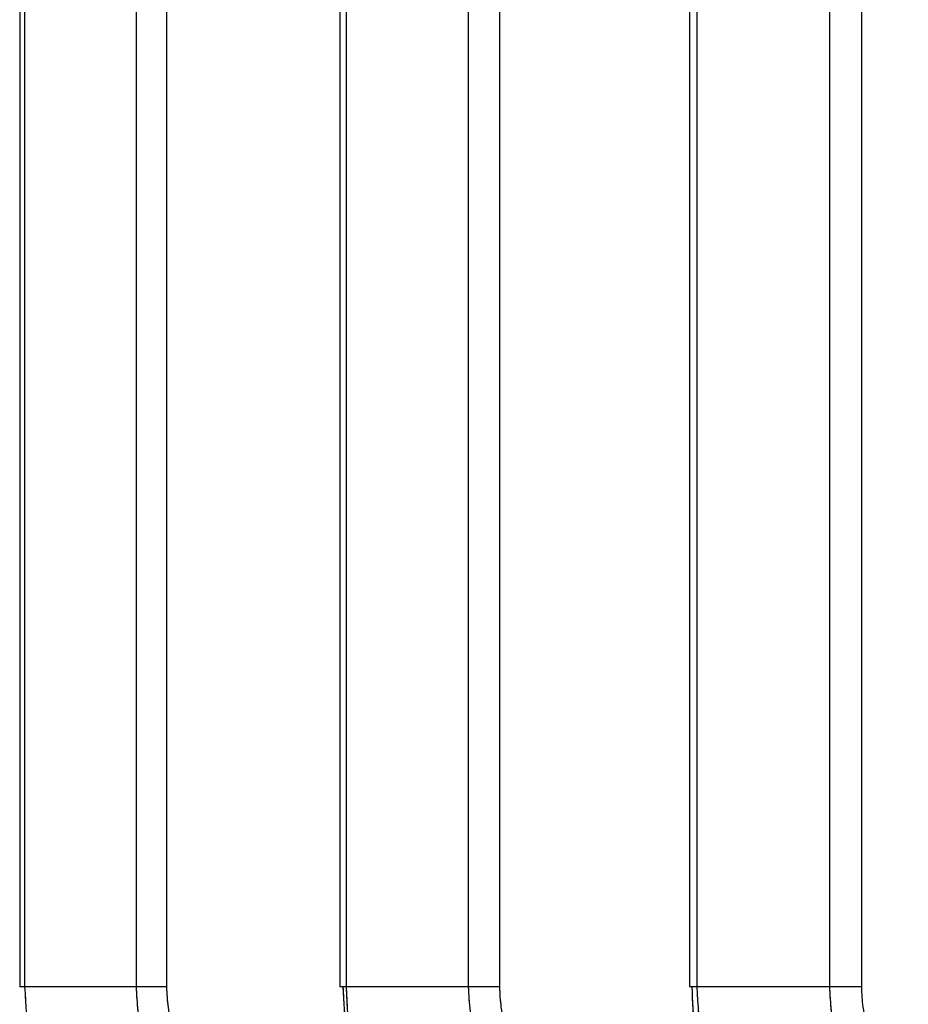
# Paper-space layout 'Dim Drawing' of a CAD drawing. Header units: inches. Extents: x 0.1 to 16.9, y 0.1 to 10.9.
# Tile 21 of 256: x 3.021349 to 3.022265, y 3.668759 to 3.669775. Entities that reach past the tile are written whole.
import ezdxf

# ---------------------------------------------------------------- set-up
doc = ezdxf.new("R2010")
doc.units = ezdxf.units.IN
doc.header["$MEASUREMENT"] = 0
doc.linetypes.add('PHANTOM', pattern=[0.49999999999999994, 0.25, -0.05, 0.05, -0.05, 0.05, -0.05])

psp = doc.layouts.new('Dim Drawing')

# ---------------------------------------------------------------- linework, layer by layer
at = {"color": 7, "linetype": 'Continuous', "lineweight": 25}
for p, q in [((3.021348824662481, 3.6731669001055), (3.021348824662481, 3.668777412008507)), ((3.021353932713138, 3.6731669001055), (3.021353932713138, 3.668777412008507)), ((3.021469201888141, 3.668777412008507), (3.021469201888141, 3.6731669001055)), ((3.021500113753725, 3.6731669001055), (3.021500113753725, 3.668777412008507)), ((3.021678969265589, 3.6731669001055), (3.021678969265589, 3.668777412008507)), ((3.021685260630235, 3.6731669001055), (3.021685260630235, 3.668777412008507)), ((3.021811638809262, 3.668777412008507), (3.021811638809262, 3.6731669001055)), ((3.021843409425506, 3.6731669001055), (3.021843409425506, 3.668777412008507)), ((3.02203951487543, 3.6731669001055), (3.02203951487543, 3.668777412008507)), ((3.022047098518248, 3.6731669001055), (3.022047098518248, 3.668777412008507)), ((3.022184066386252, 3.668777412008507), (3.022184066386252, 3.6731669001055)), ((3.022216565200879, 3.6731669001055), (3.022216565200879, 3.668777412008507)), ((3.021353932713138, 3.668777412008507), (3.021348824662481, 3.668777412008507)), ((3.021469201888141, 3.668777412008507), (3.021353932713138, 3.668777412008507)), ((3.021500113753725, 3.668777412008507), (3.021469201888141, 3.668777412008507)), ((3.021685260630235, 3.668777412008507), (3.021678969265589, 3.668777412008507)), ((3.021811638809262, 3.668777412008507), (3.021685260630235, 3.668777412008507)), ((3.021843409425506, 3.668777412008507), (3.021811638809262, 3.668777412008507)), ((3.022047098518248, 3.668777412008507), (3.02203951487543, 3.668777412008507)), ((3.022184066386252, 3.668777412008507), (3.022047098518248, 3.668777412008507)), ((3.022216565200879, 3.668777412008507), (3.022184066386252, 3.668777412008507))]:
    psp.add_line(p, q, dxfattribs=at)
at = {"color": 7, "linetype": 'PHANTOM', "lineweight": 18}
for p, q in [((3.021348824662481, 3.6731669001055), (3.021348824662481, 3.668777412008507)), ((3.021348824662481, 3.6731669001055), (3.021348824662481, 3.668777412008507)), ((3.021348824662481, 3.6731669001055), (3.021348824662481, 3.668777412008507)), ((3.021353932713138, 3.6731669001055), (3.021353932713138, 3.668777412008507)), ((3.021353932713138, 3.6731669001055), (3.021353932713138, 3.668777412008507)), ((3.021353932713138, 3.6731669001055), (3.021353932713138, 3.668777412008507)), ((3.021469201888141, 3.668777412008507), (3.021469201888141, 3.6731669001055)), ((3.021469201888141, 3.668777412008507), (3.021469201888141, 3.6731669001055)), ((3.021469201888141, 3.668777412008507), (3.021469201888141, 3.6731669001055)), ((3.021500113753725, 3.6731669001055), (3.021500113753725, 3.668777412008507)), ((3.021500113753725, 3.6731669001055), (3.021500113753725, 3.668777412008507)), ((3.021500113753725, 3.6731669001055), (3.021500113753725, 3.668777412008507)), ((3.021678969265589, 3.6731669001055), (3.021678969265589, 3.668777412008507)), ((3.021678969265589, 3.6731669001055), (3.021678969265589, 3.668777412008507)), ((3.021678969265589, 3.6731669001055), (3.021678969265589, 3.668777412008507)), ((3.021685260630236, 3.6731669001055), (3.021685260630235, 3.668777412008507)), ((3.021685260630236, 3.6731669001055), (3.021685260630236, 3.668777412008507)), ((3.021685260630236, 3.6731669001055), (3.021685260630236, 3.668777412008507)), ((3.021811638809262, 3.668777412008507), (3.021811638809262, 3.6731669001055)), ((3.021811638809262, 3.668777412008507), (3.021811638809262, 3.6731669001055)), ((3.021811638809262, 3.668777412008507), (3.021811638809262, 3.6731669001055)), ((3.021843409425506, 3.6731669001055), (3.021843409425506, 3.668777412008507)), ((3.021843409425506, 3.6731669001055), (3.021843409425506, 3.668777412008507)), ((3.021843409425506, 3.6731669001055), (3.021843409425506, 3.668777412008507)), ((3.02203951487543, 3.6731669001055), (3.02203951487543, 3.668777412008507)), ((3.02203951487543, 3.6731669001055), (3.02203951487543, 3.668777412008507)), ((3.02203951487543, 3.6731669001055), (3.02203951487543, 3.668777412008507)), ((3.022047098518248, 3.6731669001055), (3.022047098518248, 3.668777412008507)), ((3.022047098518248, 3.6731669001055), (3.022047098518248, 3.668777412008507)), ((3.022047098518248, 3.6731669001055), (3.022047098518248, 3.668777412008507)), ((3.022184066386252, 3.668777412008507), (3.022184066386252, 3.6731669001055)), ((3.022184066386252, 3.668777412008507), (3.022184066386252, 3.6731669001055)), ((3.022184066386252, 3.668777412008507), (3.022184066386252, 3.6731669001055)), ((3.022216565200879, 3.6731669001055), (3.022216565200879, 3.668777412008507)), ((3.022216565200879, 3.6731669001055), (3.022216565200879, 3.668777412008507)), ((3.022216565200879, 3.6731669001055), (3.022216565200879, 3.668777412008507)), ((3.021353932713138, 3.668777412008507), (3.021348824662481, 3.668777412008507)), ((3.021353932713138, 3.668777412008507), (3.021348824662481, 3.668777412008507)), ((3.021353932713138, 3.668777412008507), (3.021348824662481, 3.668777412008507)), ((3.021469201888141, 3.668777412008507), (3.021353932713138, 3.668777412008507)), ((3.021469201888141, 3.668777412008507), (3.021353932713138, 3.668777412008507)), ((3.021469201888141, 3.668777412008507), (3.021353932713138, 3.668777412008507)), ((3.021500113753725, 3.668777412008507), (3.021469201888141, 3.668777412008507)), ((3.021500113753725, 3.668777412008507), (3.021469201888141, 3.668777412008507)), ((3.021500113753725, 3.668777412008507), (3.021469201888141, 3.668777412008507)), ((3.021685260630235, 3.668777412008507), (3.021678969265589, 3.668777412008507)), ((3.021685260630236, 3.668777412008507), (3.021678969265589, 3.668777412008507)), ((3.021685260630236, 3.668777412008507), (3.021678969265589, 3.668777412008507)), ((3.021811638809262, 3.668777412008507), (3.021685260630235, 3.668777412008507)), ((3.021811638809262, 3.668777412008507), (3.021685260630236, 3.668777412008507)), ((3.021811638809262, 3.668777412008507), (3.021685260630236, 3.668777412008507)), ((3.021843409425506, 3.668777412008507), (3.021811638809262, 3.668777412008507)), ((3.021843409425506, 3.668777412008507), (3.021811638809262, 3.668777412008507)), ((3.021843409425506, 3.668777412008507), (3.021811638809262, 3.668777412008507)), ((3.022047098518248, 3.668777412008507), (3.02203951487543, 3.668777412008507)), ((3.022047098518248, 3.668777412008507), (3.02203951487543, 3.668777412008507)), ((3.022047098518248, 3.668777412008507), (3.02203951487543, 3.668777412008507)), ((3.022184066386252, 3.668777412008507), (3.022047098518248, 3.668777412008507)), ((3.022184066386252, 3.668777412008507), (3.022047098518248, 3.668777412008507)), ((3.022184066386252, 3.668777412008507), (3.022047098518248, 3.668777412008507)), ((3.022216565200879, 3.668777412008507), (3.022184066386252, 3.668777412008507)), ((3.022216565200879, 3.668777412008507), (3.022184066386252, 3.668777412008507)), ((3.022216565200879, 3.668777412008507), (3.022184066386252, 3.668777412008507))]:
    psp.add_line(p, q, dxfattribs=at)
at = {"color": 7, "linetype": 'Continuous', "lineweight": 25}
for points, knots in [([(3.021353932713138, 3.668777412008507), (3.02135500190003, 3.668758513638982), (3.021357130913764, 3.668720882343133), (3.021370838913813, 3.668676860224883), (3.021382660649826, 3.668655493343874), (3.021387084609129, 3.668647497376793)], [0, 0, 0, 0, 0.3869935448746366, 0.7705992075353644, 1, 1, 1, 1]), ([(3.021526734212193, 3.668647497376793), (3.021513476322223, 3.66866239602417), (3.021486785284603, 3.668692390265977), (3.021470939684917, 3.668740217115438), (3.021469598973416, 3.668768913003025), (3.021469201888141, 3.668777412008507)], [0, 0, 0, 0, 0.4099050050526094, 0.825228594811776, 1, 1, 1, 1]), ([(3.021500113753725, 3.668777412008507), (3.021500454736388, 3.668770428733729), (3.021501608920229, 3.668746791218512), (3.021515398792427, 3.668707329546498), (3.021538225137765, 3.668682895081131), (3.021549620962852, 3.66867069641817)], [0, 0, 0, 0, 0.1735354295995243, 0.5873958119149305, 1, 1, 1, 1]), ([(3.021704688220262, 3.66867069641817), (3.021701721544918, 3.668677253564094), (3.021693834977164, 3.66869468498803), (3.021684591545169, 3.668730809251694), (3.021683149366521, 3.668761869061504), (3.021682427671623, 3.668777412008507)], [0, 0, 0, 0, 0.2315050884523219, 0.6154298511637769, 0.9999999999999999, 0.9999999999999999, 0.9999999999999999, 0.9999999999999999]), ([(3.021685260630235, 3.668777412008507), (3.021686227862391, 3.668758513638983), (3.021688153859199, 3.668720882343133), (3.021700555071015, 3.668676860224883), (3.021711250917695, 3.668655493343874), (3.021715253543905, 3.668647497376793)], [0, 0, 0, 0, 0.3869935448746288, 0.7705992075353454, 0.9999999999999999, 0.9999999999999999, 0.9999999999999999, 0.9999999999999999]), ([(3.021868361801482, 3.668647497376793), (3.02185529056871, 3.66866239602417), (3.021828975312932, 3.668692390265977), (3.021813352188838, 3.668740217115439), (3.021812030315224, 3.668768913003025), (3.021811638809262, 3.668777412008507)], [0, 0, 0, 0, 0.409905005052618, 0.8252285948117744, 1, 1, 1, 1]), ([(3.021843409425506, 3.668777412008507), (3.021843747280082, 3.668770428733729), (3.021844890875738, 3.668746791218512), (3.021858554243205, 3.668707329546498), (3.021881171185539, 3.668682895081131), (3.021892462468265, 3.66867069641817)], [0, 0, 0, 0, 0.1735354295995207, 0.5873958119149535, 1, 1, 1, 1]), ([(3.022061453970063, 3.66867069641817), (3.022058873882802, 3.668677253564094), (3.022052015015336, 3.66869468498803), (3.02204397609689, 3.668730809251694), (3.022042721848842, 3.668761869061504), (3.022042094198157, 3.668777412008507)], [0, 0, 0, 0, 0.2315050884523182, 0.6154298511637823, 1, 1, 1, 1]), ([(3.022047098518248, 3.668777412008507), (3.022047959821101, 3.668758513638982), (3.02204967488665, 3.668720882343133), (3.022060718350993, 3.668676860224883), (3.022070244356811, 3.668655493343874), (3.022073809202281, 3.668647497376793)], [0, 0, 0, 0, 0.3869935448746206, 0.7705992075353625, 1, 1, 1, 1]), ([(3.022239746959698, 3.668647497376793), (3.022226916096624, 3.66866239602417), (3.022201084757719, 3.668692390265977), (3.022185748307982, 3.668740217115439), (3.02218445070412, 3.668768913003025), (3.022184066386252, 3.668777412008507)], [0, 0, 0, 0, 0.4099050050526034, 0.8252285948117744, 1, 1, 1, 1]), ([(3.022216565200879, 3.668777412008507), (3.022216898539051, 3.668770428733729), (3.022218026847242, 3.668746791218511), (3.022231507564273, 3.668707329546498), (3.022253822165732, 3.668682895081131), (3.022264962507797, 3.66867069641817)], [0, 0, 0, 0, 0.1735354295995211, 0.5873958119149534, 1, 1, 1, 1])]:
    psp.add_open_spline(points, degree=3, knots=knots, dxfattribs=at)
at = {"color": 7, "linetype": 'PHANTOM', "lineweight": 18}
for points, knots in [([(3.021353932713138, 3.668777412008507), (3.02135500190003, 3.668758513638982), (3.021357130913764, 3.668720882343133), (3.021370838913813, 3.668676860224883), (3.021382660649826, 3.668655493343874), (3.021387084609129, 3.668647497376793)], [0, 0, 0, 0, 0.3869935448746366, 0.7705992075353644, 1, 1, 1, 1]), ([(3.021353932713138, 3.668777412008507), (3.02135500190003, 3.668758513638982), (3.021357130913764, 3.668720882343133), (3.021370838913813, 3.668676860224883), (3.021382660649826, 3.668655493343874), (3.021387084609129, 3.668647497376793)], [0, 0, 0, 0, 0.3869935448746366, 0.7705992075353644, 1, 1, 1, 1]), ([(3.021353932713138, 3.668777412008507), (3.02135500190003, 3.668758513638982), (3.021357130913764, 3.668720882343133), (3.021370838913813, 3.668676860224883), (3.021382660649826, 3.668655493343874), (3.021387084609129, 3.668647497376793)], [0, 0, 0, 0, 0.3869935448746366, 0.7705992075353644, 1, 1, 1, 1]), ([(3.021526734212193, 3.668647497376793), (3.021513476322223, 3.66866239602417), (3.021486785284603, 3.668692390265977), (3.021470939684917, 3.668740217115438), (3.021469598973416, 3.668768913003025), (3.021469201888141, 3.668777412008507)], [0, 0, 0, 0, 0.4099050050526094, 0.825228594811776, 1, 1, 1, 1]), ([(3.021526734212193, 3.668647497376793), (3.021513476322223, 3.66866239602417), (3.021486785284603, 3.668692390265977), (3.021470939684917, 3.668740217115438), (3.021469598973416, 3.668768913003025), (3.021469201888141, 3.668777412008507)], [0, 0, 0, 0, 0.4099050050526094, 0.825228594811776, 1, 1, 1, 1]), ([(3.021526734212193, 3.668647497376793), (3.021513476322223, 3.66866239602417), (3.021486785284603, 3.668692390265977), (3.021470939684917, 3.668740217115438), (3.021469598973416, 3.668768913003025), (3.021469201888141, 3.668777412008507)], [0, 0, 0, 0, 0.4099050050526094, 0.825228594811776, 1, 1, 1, 1]), ([(3.021500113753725, 3.668777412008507), (3.021500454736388, 3.668770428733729), (3.021501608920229, 3.668746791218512), (3.021515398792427, 3.668707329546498), (3.021538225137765, 3.668682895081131), (3.021549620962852, 3.66867069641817)], [0, 0, 0, 0, 0.1735354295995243, 0.5873958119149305, 1, 1, 1, 1]), ([(3.021500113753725, 3.668777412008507), (3.021500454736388, 3.668770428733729), (3.021501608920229, 3.668746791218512), (3.021515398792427, 3.668707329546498), (3.021538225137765, 3.668682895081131), (3.021549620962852, 3.66867069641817)], [0, 0, 0, 0, 0.1735354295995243, 0.5873958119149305, 1, 1, 1, 1]), ([(3.021500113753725, 3.668777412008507), (3.021500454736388, 3.668770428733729), (3.021501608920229, 3.668746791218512), (3.021515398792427, 3.668707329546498), (3.021538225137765, 3.668682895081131), (3.021549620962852, 3.66867069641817)], [0, 0, 0, 0, 0.1735354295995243, 0.5873958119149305, 1, 1, 1, 1]), ([(3.021704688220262, 3.66867069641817), (3.021701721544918, 3.668677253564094), (3.021693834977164, 3.66869468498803), (3.021684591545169, 3.668730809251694), (3.021683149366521, 3.668761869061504), (3.021682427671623, 3.668777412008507)], [0, 0, 0, 0, 0.2315050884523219, 0.6154298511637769, 0.9999999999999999, 0.9999999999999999, 0.9999999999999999, 0.9999999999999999]), ([(3.021704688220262, 3.66867069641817), (3.021701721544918, 3.668677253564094), (3.021693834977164, 3.66869468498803), (3.021684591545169, 3.668730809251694), (3.021683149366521, 3.668761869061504), (3.021682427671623, 3.668777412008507)], [0, 0, 0, 0, 0.2315050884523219, 0.6154298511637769, 0.9999999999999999, 0.9999999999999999, 0.9999999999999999, 0.9999999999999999]), ([(3.021704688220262, 3.66867069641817), (3.021701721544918, 3.668677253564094), (3.021693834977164, 3.66869468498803), (3.021684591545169, 3.668730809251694), (3.021683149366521, 3.668761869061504), (3.021682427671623, 3.668777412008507)], [0, 0, 0, 0, 0.2315050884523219, 0.6154298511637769, 0.9999999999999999, 0.9999999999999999, 0.9999999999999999, 0.9999999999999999]), ([(3.021685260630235, 3.668777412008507), (3.021686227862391, 3.668758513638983), (3.021688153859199, 3.668720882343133), (3.021700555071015, 3.668676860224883), (3.021711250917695, 3.668655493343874), (3.021715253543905, 3.668647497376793)], [0, 0, 0, 0, 0.3869935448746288, 0.7705992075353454, 0.9999999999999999, 0.9999999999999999, 0.9999999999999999, 0.9999999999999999]), ([(3.021685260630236, 3.668777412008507), (3.021686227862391, 3.668758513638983), (3.021688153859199, 3.668720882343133), (3.021700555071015, 3.668676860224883), (3.021711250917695, 3.668655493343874), (3.021715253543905, 3.668647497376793)], [0, 0, 0, 0, 0.3869935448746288, 0.7705992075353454, 0.9999999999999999, 0.9999999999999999, 0.9999999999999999, 0.9999999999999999]), ([(3.021685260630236, 3.668777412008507), (3.021686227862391, 3.668758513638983), (3.021688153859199, 3.668720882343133), (3.021700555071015, 3.668676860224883), (3.021711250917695, 3.668655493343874), (3.021715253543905, 3.668647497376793)], [0, 0, 0, 0, 0.3869935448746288, 0.7705992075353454, 0.9999999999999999, 0.9999999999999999, 0.9999999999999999, 0.9999999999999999]), ([(3.021868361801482, 3.668647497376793), (3.02185529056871, 3.66866239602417), (3.021828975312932, 3.668692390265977), (3.021813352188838, 3.668740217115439), (3.021812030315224, 3.668768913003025), (3.021811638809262, 3.668777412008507)], [0, 0, 0, 0, 0.409905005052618, 0.8252285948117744, 1, 1, 1, 1]), ([(3.021868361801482, 3.668647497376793), (3.02185529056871, 3.66866239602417), (3.021828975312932, 3.668692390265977), (3.021813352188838, 3.668740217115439), (3.021812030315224, 3.668768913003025), (3.021811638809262, 3.668777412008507)], [0, 0, 0, 0, 0.409905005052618, 0.8252285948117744, 1, 1, 1, 1]), ([(3.021868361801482, 3.668647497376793), (3.02185529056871, 3.66866239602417), (3.021828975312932, 3.668692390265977), (3.021813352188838, 3.668740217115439), (3.021812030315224, 3.668768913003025), (3.021811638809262, 3.668777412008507)], [0, 0, 0, 0, 0.409905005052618, 0.8252285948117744, 1, 1, 1, 1]), ([(3.021843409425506, 3.668777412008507), (3.021843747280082, 3.668770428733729), (3.021844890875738, 3.668746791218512), (3.021858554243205, 3.668707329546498), (3.021881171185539, 3.668682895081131), (3.021892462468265, 3.66867069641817)], [0, 0, 0, 0, 0.1735354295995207, 0.5873958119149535, 1, 1, 1, 1]), ([(3.021843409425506, 3.668777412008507), (3.021843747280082, 3.668770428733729), (3.021844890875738, 3.668746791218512), (3.021858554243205, 3.668707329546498), (3.021881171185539, 3.668682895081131), (3.021892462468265, 3.66867069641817)], [0, 0, 0, 0, 0.1735354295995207, 0.5873958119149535, 1, 1, 1, 1]), ([(3.021843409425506, 3.668777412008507), (3.021843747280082, 3.668770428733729), (3.021844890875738, 3.668746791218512), (3.021858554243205, 3.668707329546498), (3.021881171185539, 3.668682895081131), (3.021892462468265, 3.66867069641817)], [0, 0, 0, 0, 0.1735354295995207, 0.5873958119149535, 1, 1, 1, 1]), ([(3.022061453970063, 3.66867069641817), (3.022058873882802, 3.668677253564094), (3.022052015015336, 3.66869468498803), (3.02204397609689, 3.668730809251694), (3.022042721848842, 3.668761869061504), (3.022042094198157, 3.668777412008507)], [0, 0, 0, 0, 0.2315050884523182, 0.6154298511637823, 1, 1, 1, 1]), ([(3.022061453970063, 3.66867069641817), (3.022058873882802, 3.668677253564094), (3.022052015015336, 3.66869468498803), (3.02204397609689, 3.668730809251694), (3.022042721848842, 3.668761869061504), (3.022042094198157, 3.668777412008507)], [0, 0, 0, 0, 0.2315050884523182, 0.6154298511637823, 1, 1, 1, 1]), ([(3.022061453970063, 3.66867069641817), (3.022058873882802, 3.668677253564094), (3.022052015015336, 3.66869468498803), (3.02204397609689, 3.668730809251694), (3.022042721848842, 3.668761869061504), (3.022042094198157, 3.668777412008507)], [0, 0, 0, 0, 0.2315050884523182, 0.6154298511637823, 1, 1, 1, 1]), ([(3.022047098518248, 3.668777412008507), (3.022047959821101, 3.668758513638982), (3.02204967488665, 3.668720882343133), (3.022060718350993, 3.668676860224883), (3.022070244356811, 3.668655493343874), (3.022073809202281, 3.668647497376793)], [0, 0, 0, 0, 0.3869935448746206, 0.7705992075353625, 1, 1, 1, 1]), ([(3.022047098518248, 3.668777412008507), (3.022047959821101, 3.668758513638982), (3.02204967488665, 3.668720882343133), (3.022060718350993, 3.668676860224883), (3.022070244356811, 3.668655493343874), (3.022073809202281, 3.668647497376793)], [0, 0, 0, 0, 0.3869935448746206, 0.7705992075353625, 1, 1, 1, 1]), ([(3.022047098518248, 3.668777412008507), (3.022047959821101, 3.668758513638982), (3.02204967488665, 3.668720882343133), (3.022060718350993, 3.668676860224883), (3.022070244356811, 3.668655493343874), (3.022073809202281, 3.668647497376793)], [0, 0, 0, 0, 0.3869935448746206, 0.7705992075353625, 1, 1, 1, 1]), ([(3.022239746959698, 3.668647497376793), (3.022226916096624, 3.66866239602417), (3.022201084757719, 3.668692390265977), (3.022185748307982, 3.668740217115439), (3.02218445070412, 3.668768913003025), (3.022184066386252, 3.668777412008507)], [0, 0, 0, 0, 0.4099050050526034, 0.8252285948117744, 1, 1, 1, 1]), ([(3.022239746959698, 3.668647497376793), (3.022226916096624, 3.66866239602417), (3.022201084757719, 3.668692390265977), (3.022185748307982, 3.668740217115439), (3.02218445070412, 3.668768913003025), (3.022184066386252, 3.668777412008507)], [0, 0, 0, 0, 0.4099050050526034, 0.8252285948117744, 1, 1, 1, 1]), ([(3.022239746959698, 3.668647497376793), (3.022226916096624, 3.66866239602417), (3.022201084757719, 3.668692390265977), (3.022185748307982, 3.668740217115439), (3.02218445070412, 3.668768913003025), (3.022184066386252, 3.668777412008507)], [0, 0, 0, 0, 0.4099050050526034, 0.8252285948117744, 1, 1, 1, 1]), ([(3.022216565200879, 3.668777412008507), (3.022216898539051, 3.668770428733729), (3.022218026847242, 3.668746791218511), (3.022231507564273, 3.668707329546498), (3.022253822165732, 3.668682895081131), (3.022264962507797, 3.66867069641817)], [0, 0, 0, 0, 0.1735354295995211, 0.5873958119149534, 1, 1, 1, 1]), ([(3.022216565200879, 3.668777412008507), (3.022216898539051, 3.668770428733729), (3.022218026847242, 3.668746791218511), (3.022231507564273, 3.668707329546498), (3.022253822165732, 3.668682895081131), (3.022264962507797, 3.66867069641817)], [0, 0, 0, 0, 0.1735354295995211, 0.5873958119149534, 1, 1, 1, 1]), ([(3.022216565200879, 3.668777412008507), (3.022216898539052, 3.668770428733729), (3.022218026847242, 3.668746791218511), (3.022231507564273, 3.668707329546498), (3.022253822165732, 3.668682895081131), (3.022264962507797, 3.66867069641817)], [0, 0, 0, 0, 0.1735354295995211, 0.5873958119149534, 1, 1, 1, 1])]:
    psp.add_open_spline(points, degree=3, knots=knots, dxfattribs=at)

doc.saveas('drawing.dxf')
